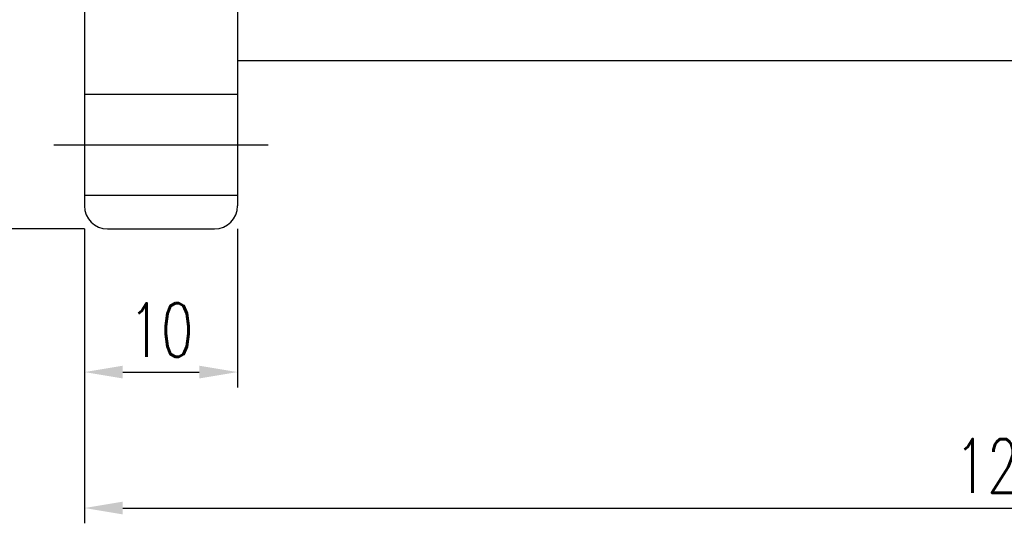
# Model space of a CAD drawing. Extents: x 9 to 257, y 64 to 177.
# Tile 2 of 42: x 130 to 195, y 64 to 97. Entities that reach past the tile are written whole.
import ezdxf

# ---------------------------------------------------------------- set-up
doc = ezdxf.new("R2010")
doc.units = 0
doc.header["$LTSCALE"] = 3
doc.header["$MEASUREMENT"] = 0
doc.layers.get('DEFPOINTS').update_dxf_attribs({"linetype": 'CONTINUOUS'})
doc.layers.add('DIM', color=4, linetype='CONTINUOUS')
doc.styles.add('DIM-7', font='SIMPLEX.shx', dxfattribs={"width": 0.7, "bigfont": 'chineset.shx'})
doc.dimstyles.new('CNS', dxfattribs={"dimtxt": 3.5, "dimasz": 2.5, "dimexe": 1, "dimexo": 1.5, "dimgap": 0.09, "dimtad": 0, "dimdsep": 46, "dimtxsty": 'DIM-7', "dimcen": 0.09, "dimclrd": 1, "dimclre": 1, "dimclrt": 4, "dimadec": 0, "dimazin": 0, "dimtfac": 1, "dimtix": 1, "dimtmove": 2, "dimatfit": 3, "dimfxl": 1, "dimtvp": 0.971429, "dimtolj": 1, "dimarcsym": 0})

# ---------------------------------------------------------------- blocks, each defined once
blk = doc.blocks.new('*D21')
at = {"layer": 'DEFPOINTS', "color": 0, "linetype": 'Continuous', "transparency": 16777216}
for p in [(254.451, 95.655), (134.451, 84.655), (254.451, 64.911)]:
    blk.add_point(p, dxfattribs=at)
at = {"layer": 'DIM', "color": 7, "linetype": 'Continuous', "lineweight": -2, "transparency": 16777216}
for p, q in [((254.451, 94.155), (254.451, 63.911)), ((134.451, 83.155), (134.451, 63.911)), ((136.951, 64.911), (251.951, 64.911))]:
    blk.add_line(p, q, dxfattribs=at)
at = {"layer": 'DIM', "color": 7, "linetype": 'Continuous', "transparency": 16777216}
for points in [[(136.951, 65.328), (136.951, 64.494), (134.451, 64.911)], [(251.951, 65.328), (251.951, 64.494), (254.451, 64.911)]]:
    blk.add_solid(points, dxfattribs=at)
at = {"layer": 'DIM', "color": 7, "linetype": 'Continuous', "transparency": 16777216, "insert": (194.451, 67.661), "char_height": 3.5, "attachment_point": 5, "style": 'DIM-7'}
blk.add_mtext('\\A1;120', dxfattribs=at)
blk = doc.blocks.new('*D20')
at = {"layer": 'DEFPOINTS', "color": 0, "linetype": 'Continuous', "transparency": 16777216}
for p in [(134.451, 84.655), (144.451, 84.655), (144.451, 73.796)]:
    blk.add_point(p, dxfattribs=at)
at = {"layer": 'DIM', "color": 7, "linetype": 'Continuous', "lineweight": -2, "transparency": 16777216}
for p, q in [((134.451, 83.155), (134.451, 72.796)), ((144.451, 83.155), (144.451, 72.796)), ((136.951, 73.796), (141.951, 73.796))]:
    blk.add_line(p, q, dxfattribs=at)
at = {"layer": 'DIM', "color": 7, "linetype": 'Continuous', "transparency": 16777216}
for points in [[(136.951, 74.212), (136.951, 73.379), (134.451, 73.796)], [(141.951, 74.212), (141.951, 73.379), (144.451, 73.796)]]:
    blk.add_solid(points, dxfattribs=at)
at = {"layer": 'DIM', "color": 7, "linetype": 'Continuous', "transparency": 16777216, "insert": (139.451, 76.546), "char_height": 3.5, "attachment_point": 5, "style": 'DIM-7'}
blk.add_mtext('\\A1;10', dxfattribs=at)
blk = doc.blocks.new('*D19')
at = {"layer": 'DEFPOINTS', "color": 0, "linetype": 'Continuous', "transparency": 16777216}
for p in [(127.834, 145.155), (135.951, 145.155), (135.951, 83.155)]:
    blk.add_point(p, dxfattribs=at)
at = {"layer": 'DIM', "color": 7, "linetype": 'Continuous', "lineweight": -2, "transparency": 16777216}
for p, q in [((134.451, 145.155), (126.834, 145.155)), ((127.834, 85.655), (127.834, 142.655)), ((134.451, 83.155), (126.834, 83.155))]:
    blk.add_line(p, q, dxfattribs=at)
at = {"layer": 'DIM', "color": 7, "linetype": 'Continuous', "transparency": 16777216}
for points in [[(127.417, 142.655), (128.25, 142.655), (127.834, 145.155)], [(127.417, 85.655), (128.25, 85.655), (127.834, 83.155)]]:
    blk.add_solid(points, dxfattribs=at)
at = {"layer": 'DIM', "color": 7, "linetype": 'Continuous', "transparency": 16777216, "insert": (125.084, 114.155), "char_height": 3.5, "attachment_point": 5, "rotation": 90, "style": 'DIM-7'}
blk.add_mtext('\\A1;%%c62', dxfattribs=at)

msp = doc.modelspace()

# ---------------------------------------------------------------- linework, layer by layer
at = {"layer": 'DIM', "color": 7, "linetype": 'Continuous'}
for p, q in [((134.451, 143.655), (134.451, 84.655)), ((144.451, 143.655), (144.451, 84.655)), ((144.451, 94.155), (252.951, 94.155)), ((134.451, 91.955), (144.451, 91.955)), ((132.451, 88.655), (146.451, 88.655)), ((134.451, 85.355), (144.451, 85.355)), ((135.951, 83.155), (142.951, 83.155))]:
    msp.add_line(p, q, dxfattribs=at)
for centre, start, end in [((135.951, 84.655), 180, 270), ((142.951, 84.655), 270, 0)]:
    msp.add_arc(centre, 1.5, start, end, dxfattribs=at)

# ---------------------------------------------------------------- dimensions: what is measured, and where the dimension line sits
dim = msp.add_linear_dim(base=(127.834, 145.155), p1=(135.951, 83.155), p2=(135.951, 145.155), angle=90, text='%%c<>', dimstyle='CNS', override={"dimgap": 1, "dimtad": 1, "dimclrd": 7, "dimclre": 7, "dimclrt": 7, "dimtmove": 0}, dxfattribs=at)
dim.commit()
dim.dimension.update_dxf_attribs({"geometry": '*D19', "text_midpoint": (125.084, 114.155)})
for base, p2, picture, middle in [((254.451, 64.911), (254.451, 95.655), '*D21', (194.451, 67.661)), ((144.451, 73.796), (144.451, 84.655), '*D20', (139.451, 76.546))]:
    dim = msp.add_linear_dim(base=base, p1=(134.451, 84.655), p2=p2, dimstyle='CNS', override={"dimgap": 1, "dimtad": 1, "dimclrd": 7, "dimclre": 7, "dimclrt": 7, "dimtmove": 0}, dxfattribs=at)
    dim.commit()
    dim.dimension.update_dxf_attribs({"geometry": picture, "text_midpoint": middle})

doc.saveas('drawing.dxf')
